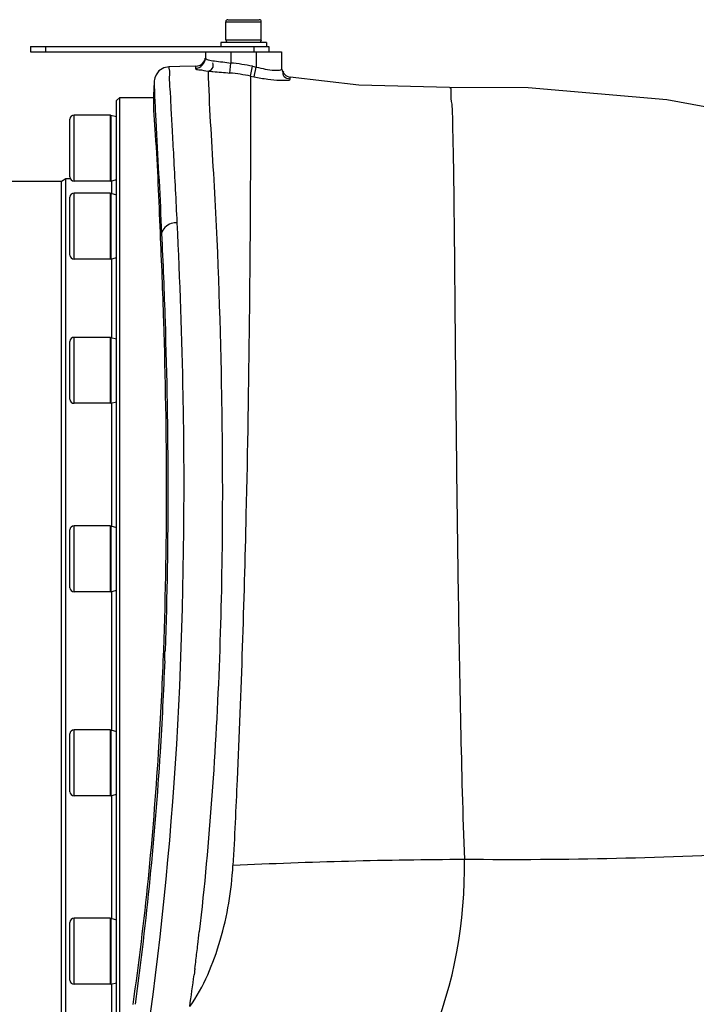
# Model space of a CAD drawing. Header units: millimetres. Extents: x 0 to 11890, y 0 to 8410.
# Tile 8 of 104: x 4546 to 4679, y 5006 to 5200. Entities that reach past the tile are written whole.
import ezdxf

# ---------------------------------------------------------------- set-up
doc = ezdxf.new("R2010")
doc.units = ezdxf.units.MM
doc.header["$LTSCALE"] = 653.95
for name, color, linetype in [('304103000010DXF_CONTINUOUS_LINE', 7, 'CONTINUOUS'), ('304105000161DXF_CONTINUOUS_LINE', 7, 'CONTINUOUS'), ('304301000074DXF_CONTINUOUS_LINE', 7, 'CONTINUOUS'), ('501023000011DXF_CONTINUOUS_LINE', 7, 'CONTINUOUS'), ('501023000020DXF_CONTINUOUS_LINE', 7, 'CONTINUOUS'), ('504001000007DXF_CONTINUOUS_LINE', 7, 'CONTINUOUS'), ('604006000001DXF_CONTINUOUS_LINE', 7, 'CONTINUOUS'), ('604006000004DXF_CONTINUOUS_LINE', 7, 'CONTINUOUS')]:
    doc.layers.add(name, color=color, linetype=linetype)

msp = doc.modelspace()

# ---------------------------------------------------------------- linework, layer by layer
at = {"layer": '304103000010DXF_CONTINUOUS_LINE', "color": 7, "linetype": 'Continuous'}
for p, q in [((4582.394, 5194.164), (4582.394, 5192.875)), ((4587.394, 5194.164), (4597.394, 5194.164)), ((4597.394, 5194.164), (4597.394, 5190.702)), ((4582.056, 5192.164), (4582.052, 5192.164)), ((4572.292, 5188.228), (4572.164, 5185.561))]:
    msp.add_line(p, q, dxfattribs=at)
at = {"layer": '304103000010DXF_CONTINUOUS_LINE', "color": 9, "linetype": 'Continuous'}
for p, q in [((4587.394, 5194.164), (4587.394, 5191.923)), ((4592.394, 5194.164), (4592.394, 5191.141)), ((4580.42, 5191.283), (4580.422, 5190.882)), ((4587.205, 5189.952), (4587.394, 5191.923)), ((4591.288, 5189.343), (4591.682, 5191.284)), ((4591.682, 5191.284), (4592.394, 5191.141)), ((4592.008, 5189.199), (4592.394, 5191.141)), ((4591.288, 5189.343), (4592.008, 5189.199)), ((4599.087, 5188.733), (4599.087, 5189.13)), ((4580.208, 5012.758), (4580.145, 5012.269))]:
    msp.add_line(p, q, dxfattribs=at)
at = {"layer": '304103000010DXF_CONTINUOUS_LINE', "color": 7, "linetype": 'Continuous'}
for points in [[(4575.256, 5191.205), (4574.163, 5190.978), (4573.217, 5190.359), (4572.65, 5189.602), (4572.414, 5189.012), (4572.335, 5188.656), (4572.307, 5188.439), (4572.295, 5188.282), (4572.292, 5188.229)], [(4580.42, 5191.283), (4577.338, 5191.239), (4575.256, 5191.205)], [(4630.489, 5187.085), (4612.576, 5187.561), (4599.087, 5189.13)], [(4698.995, 5179.921), (4673.314, 5184.697), (4645.936, 5187.014), (4630.489, 5187.085)]]:
    msp.add_lwpolyline(points, dxfattribs=at)
for centre, start, end in [((4580.394, 5193.282), 270.74256, 325.9854), ((4599.394, 5191.106), 191.41602, 261.16104)]:
    msp.add_arc(centre, 2, start, end, dxfattribs=at)
at = {"layer": '304103000010DXF_CONTINUOUS_LINE', "color": 9, "linetype": 'Continuous'}
for centre, radius, start, end in [((4583.412, 5150.487), 41.627, 78.54098, 84.51075), ((4583.411, 5150.514), 39.62, 78.53203, 84.50566), ((3777.462, 5104.985), 797.494, 357.78412, 357.925691), ((4639.517, 3931.229), 1103.809, 90.317647, 92.68501), ((3997.488, 5087.127), 587.448, 353.26677, 353.511444), ((4028.656, 5083.441), 556.063, 352.95016, 353.26739), ((4054.054, 5080.311), 530.473, 352.77141, 352.94904), ((4108.707, 5073.212), 475.361, 351.87686, 352.6342)]:
    msp.add_arc(centre, radius, start, end, dxfattribs=at)
for points in [[(4580.422, 5190.882), (4581.357, 5190.895), (4582.394, 5191.94), (4582.394, 5192.875)], [(4582.914, 5192.584), (4583.325, 5192.464), (4583.751, 5192.394), (4584.176, 5192.336)], [(4584.176, 5192.336), (4585.247, 5192.191), (4586.322, 5192.067), (4587.394, 5191.923)]]:
    msp.add_open_spline(points, degree=3, dxfattribs=at)
at = {"layer": '304103000010DXF_CONTINUOUS_LINE', "color": 7, "linetype": 'Continuous'}
for points, knots in [([(4582.306, 5192.694), (4582.277, 5192.6), (4582.207, 5192.416), (4582.111, 5192.245), (4582.056, 5192.164)], [0, 0, 0, 0, 0.5027373, 1, 1, 1, 1]), ([(4582.06, 5192.164), (4582.131, 5192.271), (4582.252, 5192.502), (4582.328, 5192.752), (4582.354, 5192.88)], [0, 0, 0, 0, 0.4975546, 1, 1, 1, 1]), ([(4572.164, 5185.561), (4572.04, 5182.975), (4572.909, 5173.959), (4573.153, 5164.954), (4573.442, 5158.529)], [0, 0, 0, 0, 0.2870139, 1, 1, 1, 1]), ([(4573.442, 5158.529), (4573.704, 5152.713), (4574.808, 5124.61), (4574.891, 5096.451), (4574.016, 5074.164)], [0, 0, 0, 0, 0.2069793, 1, 1, 1, 1]), ([(4574.016, 5074.164), (4573.778, 5068.112), (4572.627, 5045.489), (4570.438, 5022.907), (4568.064, 5006.481)], [0, 0, 0, 0, 0.2673308, 1, 1, 1, 1])]:
    msp.add_open_spline(points, degree=3, knots=knots, dxfattribs=at)
at = {"layer": '304103000010DXF_CONTINUOUS_LINE', "color": 9, "linetype": 'Continuous'}
for points, knots in [([(4582.394, 5192.875), (4582.394, 5192.81), (4582.608, 5192.676), (4582.781, 5192.622), (4582.914, 5192.584)], [0, 0, 0, 0, 0.3177224, 1, 1, 1, 1]), ([(4575.256, 5191.205), (4575.088, 5191.201), (4575.427, 5190.131), (4575.156, 5189.013), (4575.458, 5186.308), (4575.562, 5182.953), (4575.835, 5178.532), (4576.239, 5170.955), (4576.563, 5164.818), (4576.769, 5160.452)], [0, 0, 0, 0, 0.0163831, 0.0653621, 0.1464303, 0.2590074, 0.4020194, 0.5742395, 1, 1, 1, 1]), ([(4580.422, 5190.882), (4580.423, 5190.645), (4581.7, 5190.604), (4582.299, 5190.412), (4582.913, 5190.353)], [0, 0, 0, 0, 0.2772395, 1, 1, 1, 1]), ([(4582.913, 5190.353), (4583.227, 5190.404), (4583.938, 5190.753), (4584.011, 5191.621), (4583.854, 5191.971)], [0, 0, 0, 0, 0.4536739, 1, 1, 1, 1]), ([(4592.394, 5191.141), (4593.542, 5190.823), (4595.252, 5190.497), (4596.657, 5190.494), (4597.394, 5190.562), (4597.394, 5190.702)], [0, 0, 0, 0, 0.7015804, 0.9172995, 1, 1, 1, 1]), ([(4582.913, 5190.353), (4583.086, 5183.639), (4584.521, 5163.029), (4585.899, 5124.452), (4585.735, 5074.543), (4583.209, 5038.636), (4581.173, 5020.742)], [0, 0, 0, 0, 0.1186671, 0.3648542, 0.6818465, 1, 1, 1, 1]), ([(4582.913, 5190.352), (4583.229, 5190.321), (4584.659, 5190.186), (4586.09, 5190.06), (4587.205, 5189.952)], [0, 0, 0, 0, 0.2204921, 1, 1, 1, 1]), ([(4591.288, 5189.343), (4591.294, 5186.075), (4591.235, 5157.278), (4590.966, 5128.479), (4590.372, 5102.956)], [0, 0, 0, 0, 0.1134817, 1, 1, 1, 1]), ([(4592.008, 5189.199), (4592.888, 5189.025), (4594.487, 5188.77), (4596.835, 5188.501), (4597.985, 5188.6), (4599.086, 5188.539), (4599.087, 5188.733)], [0, 0, 0, 0, 0.3764217, 0.699437, 0.9187549, 1, 1, 1, 1]), ([(4599.087, 5188.733), (4598.662, 5188.798), (4597.736, 5188.952), (4597.61, 5190.061), (4597.841, 5190.354)], [0, 0, 0, 0, 0.5349924, 1, 1, 1, 1]), ([(4572.292, 5188.228), (4572.283, 5188.05), (4572.312, 5186.495), (4572.392, 5184.945), (4572.46, 5183.571)], [0, 0, 0, 0, 0.1148106, 1, 1, 1, 1]), ([(4630.488, 5187.085), (4630.769, 5187.091), (4630.608, 5185.381), (4631.052, 5183.539), (4631.031, 5179.203), (4631.223, 5173.821), (4631.298, 5166.801), (4631.434, 5154.967), (4631.575, 5137.444), (4631.823, 5113.967), (4632.14, 5088.193), (4632.606, 5061.617), (4633.077, 5043.802), (4633.398, 5035.021)], [0, 0, 0, 0, 0.0055328, 0.0215876, 0.048052, 0.0845553, 0.130573, 0.1854417, 0.3184292, 0.4758339, 0.648576, 0.8267027, 1, 1, 1, 1]), ([(4572.46, 5183.571), (4572.533, 5182.111), (4572.98, 5173.699), (4573.433, 5165.288), (4573.751, 5158.334)], [0, 0, 0, 0, 0.1735971, 1, 1, 1, 1]), ([(4576.769, 5160.452), (4577.305, 5149.11), (4579.164, 5097.165), (4577.029, 5044.921), (4571.497, 5004.661)], [0, 0, 0, 0, 0.21839, 1, 1, 1, 1]), ([(4576.769, 5160.452), (4576.398, 5160.455), (4575.134, 5160.324), (4573.843, 5159.244), (4573.751, 5158.334)], [0, 0, 0, 0, 0.2883794, 1, 1, 1, 1]), ([(4573.751, 5158.334), (4574.013, 5152.576), (4575.101, 5125.19), (4575.216, 5097.751), (4574.433, 5076.119)], [0, 0, 0, 0, 0.2102654, 1, 1, 1, 1]), ([(4590.372, 5102.956), (4589.968, 5085.538), (4589.217, 5062.489), (4588.11, 5039.455), (4587.809, 5033.826)], [0, 0, 0, 0, 0.7555278, 1, 1, 1, 1]), ([(4574.359, 5074.15), (4574.126, 5068.147), (4573.001, 5045.534), (4570.775, 5022.976), (4568.534, 5006.495)], [0, 0, 0, 0, 0.2653616, 1, 1, 1, 1]), ([(4712.97, 5037.505), (4706.407, 5037.068), (4679.915, 5035.465), (4653.359, 5034.811), (4633.398, 5035.021)], [0, 0, 0, 0, 0.2478481, 1, 1, 1, 1]), ([(4579.298, 5006.044), (4582.085, 5009.951), (4585.88, 5019.184), (4587.544, 5028.864), (4587.809, 5033.826)], [0, 0, 0, 0, 0.4913571, 1, 1, 1, 1]), ([(4604.55, 4970.324), (4614.229, 4977.629), (4629.398, 4998.219), (4633.599, 5022.879), (4633.398, 5035.021)], [0, 0, 0, 0, 0.4996353, 1, 1, 1, 1]), ([(4580.311, 5013.562), (4580.294, 5013.428), (4580.26, 5013.16), (4580.225, 5012.892), (4580.208, 5012.758)], [0, 0, 0, 0, 0.5004541, 1, 1, 1, 1])]:
    msp.add_open_spline(points, degree=3, knots=knots, dxfattribs=at)
at = {"layer": '304105000161DXF_CONTINUOUS_LINE', "color": 7, "linetype": 'Continuous'}
for p, q in [((4547.894, 5195.164), (4547.894, 5194.164)), ((4547.894, 5195.164), (4594.894, 5195.164)), ((4594.894, 5195.164), (4594.894, 5194.164)), ((4547.894, 5194.164), (4591.894, 5194.164))]:
    msp.add_line(p, q, dxfattribs=at)
at = {"layer": '304105000161DXF_CONTINUOUS_LINE', "color": 9, "linetype": 'Continuous'}
for p, q in [((4550.894, 5195.164), (4550.894, 5194.164)), ((4591.894, 5195.164), (4591.894, 5194.164))]:
    msp.add_line(p, q, dxfattribs=at)
at = {"layer": '304301000074DXF_CONTINUOUS_LINE', "color": 7, "linetype": 'Continuous'}
for p, q in [((4564.894, 5184.564), (4565.494, 5185.164)), ((4565.494, 4990.783), (4565.494, 5185.164)), ((4565.494, 5185.164), (4572.168, 5185.164)), ((4564.894, 4987.558), (4564.894, 5184.564)), ((4543.394, 5168.664), (4554.028, 5168.664)), ((4554.028, 5168.664), (4554.894, 5169.164)), ((4554.028, 4979.664), (4554.028, 5168.664)), ((4554.894, 4979.164), (4554.894, 5169.164)), ((4554.894, 5169.164), (4555.771, 5169.164))]:
    msp.add_line(p, q, dxfattribs=at)
at = {"layer": '304301000074DXF_CONTINUOUS_LINE', "color": 9, "linetype": 'Continuous'}
for p, q in [((4563.894, 5168.728), (4563.894, 5166.262)), ((4563.894, 5153.348), (4563.894, 5137.844)), ((4563.894, 5124.887), (4563.894, 5100.715)), ((4563.894, 5087.801), (4563.894, 5060.526)), ((4563.894, 5047.612), (4563.894, 5023.44)), ((4563.894, 5010.483), (4563.894, 4995.022))]:
    msp.add_line(p, q, dxfattribs=at)
at = {"layer": '501023000011DXF_CONTINUOUS_LINE', "color": 9, "linetype": 'Continuous'}
for p, q in [((4556.494, 5168.685), (4556.494, 5181.685)), ((4556.494, 5153.305), (4556.494, 5166.305)), ((4556.494, 5124.887), (4556.494, 5137.887)), ((4556.494, 5087.758), (4556.494, 5100.758)), ((4556.494, 5047.569), (4556.494, 5060.569)), ((4556.494, 5010.44), (4556.494, 5023.44))]:
    msp.add_line(p, q, dxfattribs=at)
at = {"layer": '501023000011DXF_CONTINUOUS_LINE', "color": 7, "linetype": 'Continuous'}
for p, q in [((4563.694, 5181.685), (4556.494, 5181.685)), ((4563.694, 5168.685), (4563.694, 5181.685)), ((4555.694, 5169.485), (4555.694, 5180.885)), ((4563.694, 5168.685), (4556.494, 5168.685)), ((4555.694, 5154.105), (4555.694, 5165.505)), ((4563.694, 5166.305), (4556.494, 5166.305)), ((4563.694, 5153.305), (4563.694, 5166.305)), ((4563.694, 5153.305), (4556.494, 5153.305)), ((4555.694, 5125.687), (4555.694, 5137.087)), ((4563.694, 5137.887), (4556.494, 5137.887)), ((4563.694, 5124.887), (4563.694, 5137.887)), ((4563.694, 5124.887), (4556.494, 5124.887)), ((4555.694, 5088.558), (4555.694, 5099.958)), ((4563.694, 5100.758), (4556.494, 5100.758)), ((4563.694, 5087.758), (4563.694, 5100.758)), ((4563.694, 5087.758), (4556.494, 5087.758)), ((4555.694, 5048.369), (4555.694, 5059.769)), ((4563.694, 5060.569), (4556.494, 5060.569)), ((4563.694, 5047.569), (4563.694, 5060.569)), ((4563.694, 5047.569), (4556.494, 5047.569)), ((4555.694, 5011.24), (4555.694, 5022.64)), ((4563.694, 5023.44), (4556.494, 5023.44)), ((4563.694, 5010.44), (4563.694, 5023.44)), ((4563.694, 5010.44), (4556.494, 5010.44))]:
    msp.add_line(p, q, dxfattribs=at)
for centre, start, end in [((4556.494, 5180.885), 90, 180), ((4556.494, 5169.485), 180, 270), ((4556.494, 5165.505), 90, 180), ((4556.494, 5154.105), 180, 270), ((4556.494, 5137.087), 90, 180), ((4556.494, 5125.687), 180, 270), ((4556.494, 5099.958), 90, 180), ((4556.494, 5088.558), 180, 270), ((4556.494, 5059.769), 90, 180), ((4556.494, 5048.369), 180, 270), ((4556.494, 5022.64), 90, 180), ((4556.494, 5011.24), 180, 270)]:
    msp.add_arc(centre, 0.8, start, end, dxfattribs=at)
at = {"layer": '501023000020DXF_CONTINUOUS_LINE', "color": 7, "linetype": 'Continuous'}
for p, q in [((4586.794, 5200.464), (4592.994, 5200.464)), ((4586.394, 5196.464), (4586.394, 5200.064)), ((4593.394, 5196.464), (4593.394, 5200.064)), ((4586.394, 5196.464), (4593.394, 5196.464))]:
    msp.add_line(p, q, dxfattribs=at)
at = {"layer": '501023000020DXF_CONTINUOUS_LINE', "color": 9, "linetype": 'Continuous'}
msp.add_line((4586.394, 5200.064), (4593.394, 5200.064), dxfattribs=at)
at = {"layer": '501023000020DXF_CONTINUOUS_LINE', "color": 7, "linetype": 'Continuous'}
for centre, start, end in [((4586.794, 5200.064), 90, 180), ((4592.994, 5200.064), 0, 90)]:
    msp.add_arc(centre, 0.4, start, end, dxfattribs=at)
at = {"layer": '504001000007DXF_CONTINUOUS_LINE', "color": 7, "linetype": 'Continuous'}
for p, q in [((4585.394, 5195.964), (4585.394, 5195.164)), ((4594.394, 5195.964), (4585.394, 5195.964)), ((4594.394, 5195.964), (4594.394, 5195.164))]:
    msp.add_line(p, q, dxfattribs=at)
at = {"layer": '604006000001DXF_CONTINUOUS_LINE', "color": 7, "linetype": 'Continuous'}
for p, q in [((4586.497, 5196.464), (4586.394, 5196.413)), ((4593.29, 5196.464), (4593.394, 5196.413)), ((4586.394, 5196.413), (4586.613, 5195.964)), ((4593.394, 5196.413), (4586.394, 5196.413)), ((4593.394, 5196.413), (4593.175, 5195.964))]:
    msp.add_line(p, q, dxfattribs=at)
at = {"layer": '604006000004DXF_CONTINUOUS_LINE', "color": 7, "linetype": 'Continuous'}
for p, q in [((4563.694, 5181.529), (4563.736, 5181.685)), ((4563.736, 5181.685), (4563.736, 5168.685)), ((4563.736, 5181.685), (4564.894, 5181.368)), ((4563.694, 5168.84), (4563.736, 5168.685)), ((4563.736, 5168.685), (4564.894, 5169.001)), ((4563.694, 5166.15), (4563.736, 5166.305)), ((4563.736, 5166.305), (4563.736, 5153.305)), ((4563.736, 5166.305), (4564.894, 5165.988)), ((4563.694, 5153.46), (4563.736, 5153.305)), ((4563.736, 5153.305), (4564.894, 5153.622)), ((4563.694, 5137.732), (4563.736, 5137.887)), ((4563.736, 5137.887), (4563.736, 5124.887)), ((4563.736, 5137.887), (4564.894, 5137.571)), ((4563.694, 5125.043), (4563.736, 5124.887)), ((4563.736, 5124.887), (4564.894, 5125.204)), ((4563.694, 5100.603), (4563.736, 5100.758)), ((4563.736, 5100.758), (4563.736, 5087.758)), ((4563.736, 5100.758), (4564.894, 5100.441)), ((4563.694, 5087.913), (4563.736, 5087.758)), ((4563.736, 5087.758), (4564.894, 5088.075)), ((4563.694, 5060.414), (4563.736, 5060.569)), ((4563.736, 5060.569), (4563.736, 5047.569)), ((4563.736, 5060.569), (4564.894, 5060.253)), ((4563.694, 5047.725), (4563.736, 5047.569)), ((4563.736, 5047.569), (4564.894, 5047.886)), ((4563.694, 5023.284), (4563.736, 5023.44)), ((4563.736, 5023.44), (4563.736, 5010.44)), ((4563.736, 5023.44), (4564.894, 5023.123)), ((4563.694, 5010.595), (4563.736, 5010.44)), ((4563.736, 5010.44), (4564.894, 5010.757))]:
    msp.add_line(p, q, dxfattribs=at)

doc.saveas('drawing.dxf')
